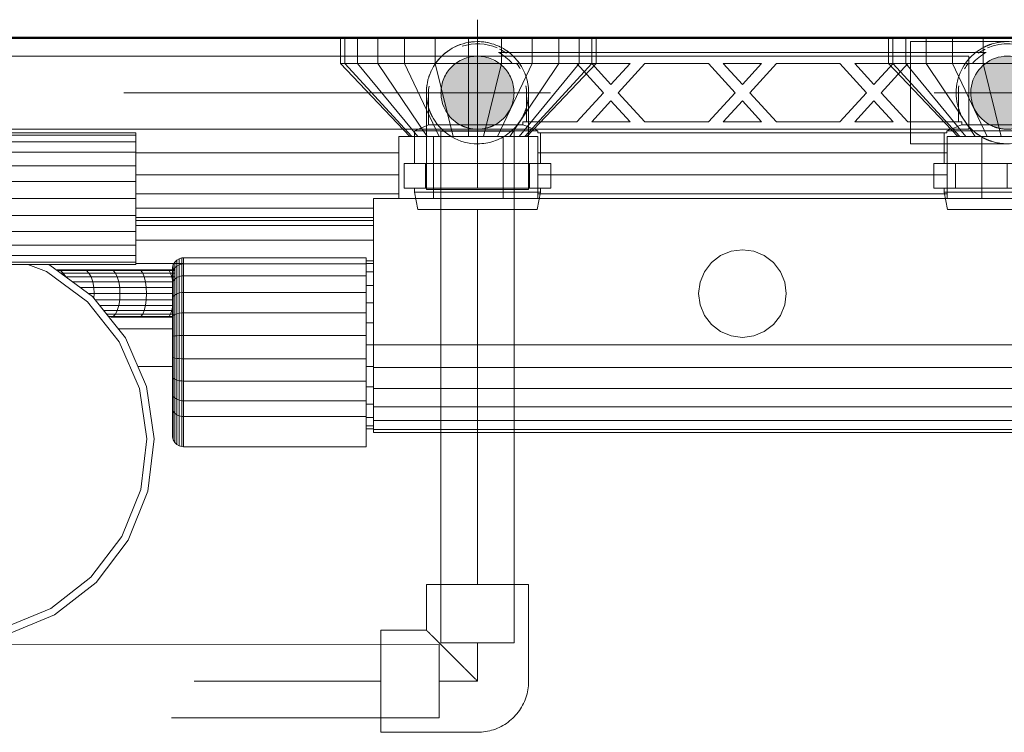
# Model space of a CAD drawing. Header units: millimetres. Extents: x 25610 to 48924, y 4737 to 39616.
# Tile 78 of 84: x 39705 to 39975, y 35107 to 35303. Entities that reach past the tile are written whole.
import ezdxf

# ---------------------------------------------------------------- set-up
doc = ezdxf.new("R2010")
doc.units = ezdxf.units.MM
for name, pattern in [('ADSK_Осевая', [700, 500, -100, 0, -100]), ('ADSK_Скрыто', [300, 150, -150]), ('ADSK_Штриховая_ш3 п1_5', [225, 150, -75])]:
    doc.linetypes.add(name, pattern=pattern)
for name, color, linetype, lineweight in [('A-DETL-____-HDLN', 90, 'ADSK_Скрыто', 9), ('A-DETL-____-MBND', 5, 'ADSK_Штриховая_ш3 п1_5', 20), ('A-WALL-____-MCUT', 113, 'Continuous', 50), ('A-WALL-____-OTLN', 113, 'Continuous', 20), ('M-EQPM-____-OTLN', 50, 'Continuous', 20), ('P-PIPE-____-CNTR', 3, 'ADSK_Осевая', 20), ('P-PIPE-____-OTLN', 3, 'Continuous', 20)]:
    doc.layers.add(name, color=color, linetype=linetype, lineweight=lineweight)

# ---------------------------------------------------------------- blocks, each defined once
blk = doc.blocks.new('Прямая форма - V line-610732-В_Этаж 02_Водопровод')
at = {"layer": 'A-WALL-____-MCUT', "color": 9}
blk.add_line((1005, 100), (400, 100), dxfattribs=at)
blk = doc.blocks.new('Прямая форма - SW - 015-610733-В_Этаж 02_Водопровод')
blk.add_blockref('Прямая форма - V line-610732-В_Этаж 02_Водопровод', (0, 0))
blk = doc.blocks.new('Прямая форма - V line-610915-В_Этаж 02_Водопровод')
at = {"layer": 'M-EQPM-____-OTLN', "color": 253}
for p, q in [((-110, 765), (-110, 758)), ((-108.81, 765), (-108.81, 758)), ((-105.31, 765), (-105.31, 758)), ((-99.75, 765), (-99.75, 758)), ((-92.5, 765), (-92.5, 758)), ((-84.06, 765), (-84.06, 758)), ((-75, 765), (-75, 758)), ((-65.94, 765), (-65.94, 758)), ((-57.5, 765), (-57.5, 758)), ((-50.25, 765), (-50.25, 758)), ((-44.69, 765), (-44.69, 758)), ((-41.19, 765), (-41.19, 758)), ((-40, 758), (-40, 765)), ((40, 765), (40, 758)), ((41.19, 758), (41.19, 765)), ((44.69, 758), (44.69, 765)), ((50.25, 758), (50.25, 765)), ((57.5, 758), (57.5, 765)), ((65.94, 758), (65.94, 765)), ((-108.81, 758), (-110, 758)), ((-110, 758), (-91, 738)), ((-105.31, 758), (-108.81, 758)), ((-108.81, 758), (-90.45, 738)), ((-99.75, 758), (-105.31, 758)), ((-105.31, 758), (-88.86, 738)), ((-92.5, 758), (-99.75, 758)), ((-99.75, 758), (-86.31, 738)), ((-84.06, 758), (-92.5, 758)), ((-92.5, 758), (-83, 738)), ((-75, 758), (-84.06, 758)), ((-84.06, 758), (-79.14, 738)), ((-65.94, 758), (-75, 758)), ((-75, 758), (-75, 738)), ((-65.94, 758), (-70.86, 738)), ((-57.5, 758), (-67, 738)), ((-57.5, 758), (-65.94, 758)), ((-50.25, 758), (-63.69, 738)), ((-44.69, 758), (-61.14, 738)), ((-41.19, 758), (-59.55, 738)), ((-59, 738), (-40, 758)), ((-50.25, 758), (-57.5, 758)), ((-44.69, 758), (-50.25, 758)), ((-41.19, 758), (-44.69, 758)), ((-40, 758), (-41.19, 758)), ((41.19, 758), (40, 758)), ((40, 758), (59, 738)), ((59.55, 738), (41.19, 758)), ((44.69, 758), (41.19, 758)), ((61.14, 738), (44.69, 758)), ((50.25, 758), (44.69, 758)), ((63.69, 738), (50.25, 758)), ((57.5, 758), (50.25, 758)), ((65.94, 758), (57.5, 758)), ((57.5, 758), (67, 738)), ((75, 758), (65.94, 758)), ((65.94, 758), (70.86, 738)), ((-205, 740), (-92.9, 740)), ((-205, 739), (-166, 739)), ((-205, 738.39), (-166, 738.39)), ((-166, 739), (-166, 738.39)), ((-166, 738.39), (-166, 736.59)), ((-57.1, 740), (57.1, 740)), ((-166, 736.59), (-205, 736.59)), ((-166, 736.59), (-166, 733.73)), ((-94, 738), (-84.5, 738)), ((-94, 721), (-94, 738)), ((-84.5, 738), (-65.5, 738)), ((-84.5, 738), (-84.5, 721)), ((-56, 738), (-65.5, 738)), ((-65.5, 738), (-65.5, 721)), ((-56, 721), (-56, 738)), ((56, 738), (56, 721)), ((65.5, 738), (56, 738)), ((65.5, 721), (65.5, 738)), ((84.5, 738), (65.5, 738)), ((-205, 733.73), (-166, 733.73)), ((-166, 733.73), (-166, 730)), ((-166, 733.53), (-94, 733.53)), ((-56, 733.53), (56, 733.53)), ((-205, 730), (-166, 730)), ((-166, 730), (-166, 725.66)), ((-205, 725.66), (-166, 725.66)), ((-166, 727.5), (-94, 727.5)), ((-166, 725.66), (-166, 721)), ((-56, 727.5), (56, 727.5)), ((-166, 722.32), (-94, 722.32)), ((-56, 722.32), (56, 722.32)), ((-205, 721), (-166, 721)), ((-166, 721), (-166, 716.34)), ((101, 721), (-101, 721)), ((-101, 721), (-101, 681)), ((-166, 718.35), (-101, 718.35)), ((-166, 716.34), (-206.13, 716.34)), ((-166, 716.34), (-166, 712)), ((-101, 715.85), (-166, 715.85)), ((-101, 715), (-166, 715)), ((-166, 712), (-209.81, 712)), ((-166, 713.64), (-101, 713.64)), ((-166, 708.27), (-166, 712)), ((-166, 709.64), (-101, 709.64)), ((-166, 708.27), (-239.91, 708.27)), ((-166, 705.41), (-166, 708.27)), ((-6, 705.39), (-3.11, 706.59)), ((-3.11, 706.59), (0, 707)), ((0, 707), (3.11, 706.59)), ((3.11, 706.59), (6, 705.39)), ((-166, 705.41), (-239.87, 705.41)), ((-166, 703.61), (-239.85, 703.61)), ((-166, 703.61), (-166, 705.41)), ((-166, 703), (-166, 703.61)), ((-155.77, 702.94), (-155.38, 703.61)), ((-155.77, 702.94), (-155.38, 703.61)), ((-155.38, 703.61), (-154.83, 704.17)), ((-155.38, 703.61), (-154.83, 704.17)), ((-155.38, 702.02), (-155.38, 703.61)), ((-155.38, 703.61), (-155.38, 702.02)), ((-154.83, 704.17), (-154.15, 704.56)), ((-154.83, 704.17), (-154.15, 704.56)), ((-154.83, 702.53), (-154.83, 704.17)), ((-154.83, 704.17), (-154.83, 702.53)), ((-154.15, 704.56), (-153.39, 704.76)), ((-154.15, 704.56), (-153.39, 704.76)), ((-154.15, 702.9), (-154.15, 704.56)), ((-154.15, 704.56), (-154.15, 702.9)), ((-153.39, 704.76), (-153, 704.79)), ((-153.39, 704.76), (-153, 704.79)), ((-153.39, 703.09), (-153.39, 704.76)), ((-153.39, 704.76), (-153.39, 703.09)), ((-153, 704.79), (-103, 704.79)), ((-153, 704.79), (-153, 703.11)), ((-103, 704.79), (-103, 703.11)), ((-103, 704), (-101, 704)), ((-10.39, 701), (-8.49, 703.49)), ((-8.49, 703.49), (-6, 705.39)), ((6, 705.39), (8.49, 703.49)), ((8.49, 703.49), (10.39, 701)), ((-166, 703), (-239.84, 703)), ((-190.47, 701.01), (-195.61, 703)), ((-179.24, 692.74), (-190.47, 701.01)), ((-190.13, 703), (-189.51, 702.76)), ((-189.51, 702.76), (-177.85, 694.18)), ((-180.29, 701.5), (-187.5, 701.5)), ((-187.5, 701.5), (-186.66, 701.28)), ((-187.5, 701.28), (-186.66, 701.28)), ((-186.66, 701.28), (-179.54, 701.28)), ((-186.66, 701.28), (-185.87, 700.63)), ((-172.84, 701.5), (-180.29, 701.5)), ((-180.29, 701.5), (-179.54, 701.28)), ((-179.54, 701.28), (-172.19, 701.28)), ((-179.54, 701.28), (-178.85, 700.63)), ((-165.18, 701.5), (-172.84, 701.5)), ((-172.84, 701.5), (-172.19, 701.28)), ((-172.19, 701.28), (-164.64, 701.28)), ((-172.19, 701.28), (-171.59, 700.63)), ((-153, 703.28), (-166, 703.28)), ((-157.35, 701.5), (-165.18, 701.5)), ((-165.18, 701.5), (-164.64, 701.28)), ((-164.64, 701.28), (-156.92, 701.28)), ((-164.64, 701.28), (-164.13, 700.63)), ((-155.38, 701.5), (-157.35, 701.5)), ((-157.35, 701.5), (-156.92, 701.28)), ((-156.92, 701.28), (-155.38, 701.28)), ((-156.92, 701.28), (-156.51, 700.63)), ((-156, 701.79), (-155.97, 702.18)), ((-156, 701.79), (-155.97, 702.18)), ((-156, 700.32), (-156, 701.79)), ((-156, 701.79), (-156, 700.32)), ((-156, 700.32), (-155.97, 700.68)), ((-156, 700.32), (-155.97, 700.68)), ((-155.97, 702.18), (-155.77, 702.94)), ((-155.97, 702.18), (-155.77, 702.94)), ((-155.97, 700.68), (-155.97, 702.18)), ((-155.97, 702.18), (-155.97, 700.68)), ((-155.97, 700.68), (-155.77, 701.39)), ((-155.97, 700.68), (-155.77, 701.39)), ((-155.97, 697.8), (-155.97, 700.68)), ((-155.97, 700.68), (-155.97, 697.8)), ((-155.77, 701.39), (-155.77, 702.94)), ((-155.77, 702.94), (-155.77, 701.39)), ((-155.77, 701.39), (-155.38, 702.02)), ((-155.77, 701.39), (-155.38, 702.02)), ((-155.77, 698.4), (-155.77, 701.39)), ((-155.77, 701.39), (-155.77, 698.4)), ((-155.38, 702.02), (-154.83, 702.53)), ((-155.38, 702.02), (-155.38, 698.94)), ((-154.83, 702.53), (-154.15, 702.9)), ((-154.83, 702.53), (-154.83, 699.38)), ((-154.15, 702.9), (-153.39, 703.09)), ((-154.15, 702.9), (-154.15, 699.69)), ((-153.39, 703.09), (-153, 703.11)), ((-153.39, 703.09), (-153, 703.11)), ((-153.39, 703.09), (-153.39, 699.85)), ((-153, 703.11), (-103, 703.11)), ((-153, 703.11), (-153, 699.87)), ((-103, 703.22), (-101, 703.22)), ((-103, 703.11), (-103, 699.87)), ((-103, 700.92), (-101, 700.92)), ((-11.59, 698.11), (-10.39, 701)), ((10.39, 701), (11.59, 698.11)), ((-186.62, 700.63), (-185.87, 700.63)), ((-185.87, 700.63), (-178.85, 700.63)), ((-185.87, 700.63), (-185.2, 699.6)), ((-185.2, 699.6), (-178.25, 699.6)), ((-183.38, 698.25), (-177.8, 698.25)), ((-178.85, 700.63), (-171.59, 700.63)), ((-178.85, 700.63), (-178.25, 699.6)), ((-178.25, 699.6), (-171.08, 699.6)), ((-178.25, 699.6), (-177.8, 698.25)), ((-177.8, 698.25), (-170.68, 698.25)), ((-177.8, 698.25), (-177.51, 696.68)), ((-171.59, 700.63), (-164.13, 700.63)), ((-171.59, 700.63), (-171.08, 699.6)), ((-171.08, 699.6), (-163.7, 699.6)), ((-171.08, 699.6), (-170.68, 698.25)), ((-170.68, 698.25), (-163.37, 698.25)), ((-170.68, 698.25), (-170.43, 696.68)), ((-164.13, 700.63), (-156.51, 700.63)), ((-164.13, 700.63), (-163.7, 699.6)), ((-163.7, 699.6), (-156.16, 699.6)), ((-163.7, 699.6), (-163.37, 698.25)), ((-163.37, 698.25), (-155.89, 698.25)), ((-163.37, 698.25), (-163.16, 696.68)), ((-156.51, 700.63), (-155.38, 700.63)), ((-156.51, 700.63), (-156.16, 699.6)), ((-156.16, 699.6), (-155.38, 699.6)), ((-156.16, 699.6), (-155.89, 698.25)), ((-156, 697.49), (-156, 700.32)), ((-156, 700.32), (-156, 697.49)), ((-155.97, 697.8), (-155.77, 698.4)), ((-155.97, 697.8), (-155.77, 698.4)), ((-155.89, 698.25), (-155.77, 697.1)), ((-155.77, 698.4), (-155.38, 698.94)), ((-155.77, 698.4), (-155.77, 694.19)), ((-155.38, 698.94), (-154.83, 699.38)), ((-155.38, 698.94), (-155.38, 694.6)), ((-154.83, 699.38), (-154.15, 699.69)), ((-154.83, 699.38), (-154.83, 694.93)), ((-154.15, 699.69), (-153.39, 699.85)), ((-154.15, 699.69), (-154.15, 695.17)), ((-153.39, 699.85), (-153, 699.87)), ((-153.39, 699.85), (-153.39, 695.29)), ((-153, 699.87), (-103, 699.87)), ((-153, 699.87), (-153, 695.3)), ((-103, 699.87), (-103, 695.3)), ((-12, 695), (-11.59, 698.11)), ((11.59, 698.11), (12, 695)), ((-181.25, 696.68), (-177.51, 696.68)), ((-177.51, 696.68), (-170.43, 696.68)), ((-177.51, 696.68), (-177.41, 695)), ((-170.43, 696.68), (-163.16, 696.68)), ((-170.43, 696.68), (-170.35, 695)), ((-163.16, 696.68), (-155.77, 696.68)), ((-163.16, 696.68), (-163.09, 695)), ((-156, 697.49), (-155.97, 697.8)), ((-156, 697.49), (-155.97, 697.8)), ((-156, 693.5), (-156, 697.49)), ((-156, 697.49), (-156, 693.5)), ((-155.97, 693.73), (-155.97, 697.8)), ((-155.97, 697.8), (-155.97, 693.73)), ((-154.15, 695.17), (-153.39, 695.29)), ((-153.39, 695.29), (-153, 695.3)), ((-153.39, 695.29), (-153.39, 689.71)), ((-153, 695.3), (-103, 695.3)), ((-153, 695.3), (-153, 689.72)), ((-103, 697.26), (-101, 697.26)), ((-103, 695.3), (-103, 689.72)), ((-170.55, 681.83), (-179.24, 692.74)), ((-178.97, 695), (-177.41, 695)), ((-177.85, 694.18), (-168.84, 682.86)), ((-177.41, 695), (-177.48, 693.72)), ((-177.41, 695), (-170.35, 695)), ((-177.17, 693.32), (-170.43, 693.32)), ((-170.43, 693.32), (-170.68, 691.75)), ((-170.35, 695), (-170.43, 693.32)), ((-170.43, 693.32), (-163.16, 693.32)), ((-170.35, 695), (-163.09, 695)), ((-163.16, 693.32), (-163.37, 691.75)), ((-163.09, 695), (-163.16, 693.32)), ((-163.16, 693.32), (-155.77, 693.32)), ((-163.09, 695), (-155.77, 695)), ((-156, 693.5), (-155.97, 693.73)), ((-156, 693.5), (-155.97, 693.73)), ((-156, 688.62), (-156, 693.5)), ((-156, 693.5), (-156, 688.62)), ((-155.97, 693.73), (-155.77, 694.19)), ((-155.97, 693.73), (-155.77, 694.19)), ((-155.97, 688.77), (-155.97, 693.73)), ((-155.97, 693.73), (-155.97, 688.77)), ((-155.77, 692.9), (-155.89, 691.75)), ((-155.77, 694.19), (-155.38, 694.6)), ((-155.77, 694.19), (-155.77, 689.04)), ((-155.38, 694.6), (-154.83, 694.93)), ((-155.38, 694.6), (-155.38, 689.29)), ((-154.83, 694.93), (-154.15, 695.17)), ((-154.83, 694.93), (-154.83, 689.5)), ((-154.15, 695.17), (-154.15, 689.64)), ((-11.59, 691.89), (-12, 695)), ((12, 695), (11.59, 691.89)), ((-175.92, 691.75), (-170.68, 691.75)), ((-174.85, 690.4), (-171.08, 690.4)), ((-171.08, 690.4), (-171.59, 689.37)), ((-170.68, 691.75), (-171.08, 690.4)), ((-171.08, 690.4), (-163.7, 690.4)), ((-170.68, 691.75), (-163.37, 691.75)), ((-163.7, 690.4), (-164.13, 689.37)), ((-163.37, 691.75), (-163.7, 690.4)), ((-163.7, 690.4), (-156.16, 690.4)), ((-163.37, 691.75), (-155.89, 691.75)), ((-156.16, 690.4), (-156.51, 689.37)), ((-155.89, 691.75), (-156.16, 690.4)), ((-103, 692.5), (-101, 692.5)), ((-10.39, 689), (-11.59, 691.89)), ((11.59, 691.89), (10.39, 689)), ((-174.02, 689.37), (-171.59, 689.37)), ((-173.51, 688.72), (-172.19, 688.72)), ((-172.19, 688.72), (-172.84, 688.5)), ((-172.84, 688.5), (-165.18, 688.5)), ((-171.59, 689.37), (-172.19, 688.72)), ((-172.19, 688.72), (-164.64, 688.72)), ((-171.59, 689.37), (-164.13, 689.37)), ((-164.64, 688.72), (-165.18, 688.5)), ((-165.18, 688.5), (-157.35, 688.5)), ((-164.13, 689.37), (-164.64, 688.72)), ((-164.64, 688.72), (-156.92, 688.72)), ((-164.13, 689.37), (-156.51, 689.37)), ((-156.92, 688.72), (-157.35, 688.5)), ((-157.35, 688.5), (-155.77, 688.5)), ((-156.51, 689.37), (-156.92, 688.72)), ((-156.92, 688.72), (-155.77, 688.72)), ((-156.51, 689.37), (-155.77, 689.37)), ((-156, 688.62), (-155.97, 688.77)), ((-156, 688.62), (-155.97, 688.77)), ((-156, 683.21), (-156, 688.62)), ((-156, 688.62), (-156, 683.21)), ((-155.97, 688.77), (-155.77, 689.04)), ((-155.97, 688.77), (-155.77, 689.04)), ((-155.97, 683.25), (-155.97, 688.77)), ((-155.97, 688.77), (-155.97, 683.25)), ((-155.77, 689.04), (-155.38, 689.29)), ((-155.77, 689.04), (-155.77, 683.33)), ((-155.38, 689.29), (-154.83, 689.5)), ((-155.38, 689.29), (-155.38, 683.41)), ((-154.83, 689.5), (-154.15, 689.64)), ((-154.83, 689.5), (-154.83, 683.46)), ((-154.15, 689.64), (-153.39, 689.71)), ((-154.15, 689.64), (-154.15, 683.51)), ((-153.39, 689.71), (-153, 689.72)), ((-153.39, 689.71), (-153.39, 683.53)), ((-153, 689.72), (-103, 689.72)), ((-153, 689.72), (-153, 683.53)), ((-103, 689.72), (-103, 683.53)), ((-8.49, 686.51), (-10.39, 689)), ((10.39, 689), (8.49, 686.51)), ((-155.77, 685.35), (-170.83, 685.35)), ((-103, 686.95), (-101, 686.95)), ((-6, 684.61), (-8.49, 686.51)), ((-3.11, 683.41), (-6, 684.61)), ((6, 684.61), (3.11, 683.41)), ((8.49, 686.51), (6, 684.61)), ((-165.01, 669.03), (-170.55, 681.83)), ((-168.84, 682.86), (-163.09, 669.58)), ((-156, 683.21), (-155.97, 683.25)), ((-156, 683.21), (-155.97, 683.25)), ((-156, 677.64), (-156, 683.21)), ((-156, 683.21), (-156, 677.64)), ((-155.97, 683.25), (-155.77, 683.33)), ((-155.97, 683.25), (-155.77, 683.33)), ((-155.97, 677.58), (-155.97, 683.25)), ((-155.97, 683.25), (-155.97, 677.58)), ((-155.77, 683.33), (-155.38, 683.41)), ((-155.77, 683.33), (-155.77, 677.46)), ((-155.38, 683.41), (-154.83, 683.46)), ((-155.38, 683.41), (-155.38, 677.35)), ((-154.83, 683.46), (-154.15, 683.51)), ((-154.83, 683.46), (-154.83, 677.26)), ((-154.15, 683.51), (-153.39, 683.53)), ((-154.15, 683.51), (-154.15, 677.2)), ((-153.39, 683.53), (-153, 683.53)), ((-153.39, 683.53), (-153.39, 677.16)), ((-153, 683.53), (-103, 683.53)), ((-153, 683.53), (-153, 677.16)), ((-103, 683.53), (-103, 677.16)), ((0, 683), (-3.11, 683.41)), ((3.11, 683.41), (0, 683)), ((-103, 681), (-101, 681)), ((-101, 681), (101, 681)), ((-101, 674.79), (-101, 681)), ((-155.97, 677.58), (-156, 677.64)), ((-156, 677.64), (-156, 672.31)), ((-156, 672.31), (-156, 677.64)), ((-156, 677.64), (-155.97, 677.58)), ((-155.77, 677.46), (-155.97, 677.58)), ((-155.97, 677.58), (-155.97, 672.15)), ((-155.97, 672.15), (-155.97, 677.58)), ((-155.97, 677.58), (-155.77, 677.46)), ((-155.38, 677.35), (-155.77, 677.46)), ((-155.77, 677.46), (-155.77, 671.83)), ((-154.83, 677.26), (-155.38, 677.35)), ((-155.38, 677.35), (-155.38, 671.55)), ((-154.15, 677.2), (-154.83, 677.26)), ((-154.83, 677.26), (-154.83, 671.32)), ((-153.39, 677.16), (-154.15, 677.2)), ((-154.15, 677.2), (-154.15, 671.15)), ((-153, 677.16), (-153.39, 677.16)), ((-153.39, 677.16), (-153.39, 671.07)), ((-103, 677.16), (-153, 677.16)), ((-153, 677.16), (-153, 671.06)), ((-103, 677.16), (-103, 671.06)), ((-155.77, 675), (-165.44, 675)), ((-155.77, 675), (-165.44, 675)), ((-103, 675.05), (-101, 675.05)), ((-101, 669), (-101, 674.79)), ((-101, 674.79), (101, 674.79)), ((-156, 672.31), (-155.97, 672.15)), ((-156, 672.31), (-156, 667.59)), ((-156, 667.59), (-156, 672.31)), ((-156, 672.31), (-155.97, 672.15)), ((-155.97, 672.15), (-155.77, 671.83)), ((-155.97, 672.15), (-155.97, 667.34)), ((-155.97, 667.34), (-155.97, 672.15)), ((-155.97, 672.15), (-155.77, 671.83)), ((-155.77, 671.83), (-155.38, 671.55)), ((-155.77, 671.83), (-155.77, 666.85)), ((-155.38, 671.55), (-154.83, 671.32)), ((-155.38, 671.55), (-155.38, 666.41)), ((-154.83, 671.32), (-154.15, 671.15)), ((-154.83, 671.32), (-154.83, 666.06)), ((-154.15, 671.15), (-153.39, 671.07)), ((-154.15, 671.15), (-154.15, 665.8)), ((-153.39, 671.07), (-153, 671.06)), ((-153.39, 671.07), (-153.39, 665.67)), ((-153, 671.06), (-103, 671.06)), ((-153, 671.06), (-153, 665.66)), ((-103, 671.06), (-103, 665.66)), ((-163, 655.23), (-165.01, 669.03)), ((-163.09, 669.58), (-161, 655.25)), ((-103, 669.5), (-101, 669.5)), ((-101, 664.03), (-101, 669)), ((101, 669), (-101, 669)), ((-156, 667.59), (-155.97, 667.34)), ((-156, 667.59), (-156, 663.68)), ((-156, 663.68), (-156, 667.59)), ((-156, 667.59), (-155.97, 667.34)), ((-155.97, 667.34), (-155.77, 666.85)), ((-155.97, 667.34), (-155.97, 663.38)), ((-155.97, 663.38), (-155.97, 667.34)), ((-155.97, 667.34), (-155.77, 666.85)), ((-155.77, 666.85), (-155.38, 666.41)), ((-155.77, 666.85), (-155.77, 662.79)), ((-155.38, 666.41), (-154.83, 666.06)), ((-155.38, 666.41), (-155.38, 662.26)), ((-154.83, 666.06), (-154.15, 665.8)), ((-154.83, 666.06), (-154.83, 661.82)), ((-154.15, 665.8), (-153.39, 665.67)), ((-154.15, 665.8), (-154.15, 661.52)), ((-153.39, 665.67), (-153, 665.66)), ((-153.39, 665.67), (-153.39, 661.36)), ((-153, 665.66), (-103, 665.66)), ((-153, 665.66), (-153, 661.34)), ((-103, 665.66), (-103, 661.34)), ((-156, 663.68), (-155.97, 663.38)), ((-156, 663.68), (-155.97, 663.38)), ((-155.97, 663.38), (-155.77, 662.79)), ((-155.97, 663.38), (-155.97, 655.69)), ((-103, 664.74), (-101, 664.74)), ((-101, 660.22), (-101, 664.03)), ((101, 664.03), (-101, 664.03)), ((-155.77, 662.79), (-155.38, 662.26)), ((-155.77, 662.79), (-155.77, 654.93)), ((-155.38, 662.26), (-154.83, 661.82)), ((-155.38, 662.26), (-155.38, 654.25)), ((-154.83, 661.82), (-154.15, 661.52)), ((-154.83, 661.82), (-154.83, 653.7)), ((-154.15, 661.52), (-153.39, 661.36)), ((-154.15, 661.52), (-154.15, 653.31)), ((-153.39, 661.36), (-153, 661.34)), ((-153.39, 661.36), (-153.39, 653.11)), ((-153, 661.34), (-103, 661.34)), ((-153, 661.34), (-153, 653.08)), ((-103, 661.34), (-103, 653.08)), ((-103, 661.08), (-101, 661.08)), ((-103, 658.78), (-101, 658.78)), ((-103, 658), (-101, 658)), ((-101, 657.82), (-101, 660.22)), ((101, 660.22), (-101, 660.22)), ((-101, 657), (-101, 657.82)), ((101, 657.82), (-101, 657.82)), ((-164.66, 641.38), (-163, 655.23)), ((-161, 655.25), (-162.73, 640.88)), ((-155.97, 655.69), (-155.77, 654.93)), ((-155.77, 654.93), (-155.38, 654.25)), ((101, 657), (-101, 657)), ((-155.38, 654.25), (-154.83, 653.7)), ((-154.83, 653.7), (-154.15, 653.31)), ((-154.15, 653.31), (-153.39, 653.11)), ((-153.39, 653.11), (-153, 653.08)), ((-153, 653.08), (-103, 653.08)), ((-169.88, 628.45), (-164.66, 641.38)), ((-162.73, 640.88), (-168.14, 627.46)), ((-178.29, 617.32), (-169.88, 628.45)), ((-168.14, 627.46), (-176.86, 615.91)), ((-189.31, 608.77), (-178.29, 617.32)), ((-176.86, 615.91), (-188.3, 607.04)), ((-201.65, 603.61), (-189.31, 608.77)), ((-188.3, 607.04), (-201.65, 601.46))]:
    blk.add_line(p, q, dxfattribs=at)
blk = doc.blocks.new('Прямая форма - FU - 055-610916-В_Этаж 02_Водопровод')
blk.add_blockref('Прямая форма - V line-610915-В_Этаж 02_Водопровод', (0, 0))
blk = doc.blocks.new('V line_ifc_RVT-1-В_Этаж 02_Водопровод')
at = {"layer": 'A-WALL-____-OTLN', "color": 253, "lineweight": 20, "rotation": 180}
blk.add_blockref('Прямая форма - SW - 015-610733-В_Этаж 02_Водопровод', (40703.24, 35397.63), dxfattribs=at)
at = {"layer": 'M-EQPM-____-OTLN', "color": 253, "lineweight": 20}
blk.add_blockref('Прямая форма - FU - 055-610916-В_Этаж 02_Водопровод', (39903.24, 34532.63), dxfattribs=at)
blk = doc.blocks.new('ADSK_Полипропилен_Отвод - Универсальный-V32-В_Этаж 02_Водопровод')
at = {"layer": 'A-DETL-____-MBND', "color": 220}
for p, q in [((0, 14), (-26.5, 14)), ((-26.5, 14), (-26.5, -14)), ((14, -26.5), (14, 0)), ((-26.5, -14), (-14, -14)), ((-14, -14), (-14, -26.5)), ((-14, -26.5), (14, -26.5))]:
    blk.add_line(p, q, dxfattribs=at)
at = {"layer": 'A-DETL-____-MBND', "color": 220, "flags": 128}
blk.add_lwpolyline([(14, 0), (13.99, 0.56), (13.96, 1.12), (13.9, 1.68), (13.82, 2.23), (13.72, 2.78), (13.6, 3.33), (13.45, 3.87), (13.29, 4.4), (13.1, 4.93), (12.89, 5.45), (12.67, 5.96), (12.42, 6.46), (12.15, 6.96), (11.86, 7.44), (11.55, 7.9), (11.23, 8.36), (10.89, 8.8), (10.53, 9.23), (10.15, 9.64), (9.75, 10.04), (9.34, 10.43), (8.92, 10.79), (8.48, 11.14), (8.03, 11.47), (7.56, 11.78), (7.09, 12.07), (6.6, 12.35), (6.1, 12.6), (5.59, 12.84), (5.07, 13.05), (4.55, 13.24), (4.01, 13.41), (3.47, 13.56), (2.93, 13.69), (2.38, 13.8), (1.83, 13.88), (1.27, 13.94), (0.71, 13.98), (0.15, 14), (0, 14)], dxfattribs=at)
at = {"layer": 'A-DETL-____-MBND', "color": 220}
blk.add_open_spline([(-14, -14), (-13.99, -14), (-13.92, -13.93), (-13.71, -13.72), (-13.5, -13.5), (-13.23, -13.23), (-12.9, -12.91), (-12.53, -12.54), (-12.12, -12.12), (-11.69, -11.68), (-11.2, -11.2), (-10.69, -10.7), (-10.16, -10.16), (-9.62, -9.61), (-8.85, -8.85), (-8.05, -8.05), (-7.24, -7.23), (-6.4, -6.4), (-4.9, -4.9), (-2.69, -2.7), (-0.9, -0.89), (0, 0)], degree=3, knots=[0, 0, 0, 0, 0.071429, 0.107143, 0.142857, 0.178571, 0.214286, 0.25, 0.285714, 0.321429, 0.357143, 0.392857, 0.428571, 0.464286, 0.5, 0.571429, 0.607143, 0.642857, 0.714286, 0.857143, 1, 1, 1, 1], dxfattribs=at)
blk = doc.blocks.new('VTp_724_0 Водорозетка двойная - VTp_724_0-V24-В_Этаж 02_Водопровод')
at = {"layer": 'A-DETL-____-HDLN'}
for p, q in [((-67.82, 8.8), (-77.18, 8.8)), ((77.19, 8.8), (67.82, 8.8))]:
    blk.add_line(p, q, dxfattribs=at)
at = {"layer": 'M-EQPM-____-OTLN'}
for p, q in [((-88.85, 32), (-89.75, 27.2)), ((-56.15, 32), (-88.85, 32)), ((-55.25, 27.2), (-56.15, 32)), ((56.15, 32), (55.25, 27.2)), ((88.85, 32), (56.15, 32)), ((89.75, 27.2), (88.85, 32)), ((-89.75, 27.2), (-89.75, 26.1)), ((-55.25, 27.2), (-89.75, 27.2)), ((-55.25, 26.1), (-55.25, 27.2)), ((55.25, 27.2), (55.25, 26.1)), ((89.75, 27.2), (55.25, 27.2)), ((89.75, 26.1), (89.75, 27.2)), ((-92.58, 26.1), (-86.7, 26.1)), ((-92.58, 19.4), (-92.58, 26.1)), ((-86.7, 26.1), (-72.5, 26.1)), ((-86.7, 19.4), (-86.7, 26.1)), ((-72.5, 26.1), (-58.3, 26.1)), ((-72.5, 19.4), (-72.5, 26.1)), ((-58.3, 26.1), (-52.42, 26.1)), ((-58.3, 26.1), (-58.3, 19.4)), ((-52.42, 19.4), (-52.42, 26.1)), ((52.42, 26.1), (58.3, 26.1)), ((52.42, 19.4), (52.42, 26.1)), ((58.3, 26.1), (72.5, 26.1)), ((58.3, 19.4), (58.3, 26.1)), ((72.5, 26.1), (86.7, 26.1)), ((72.5, 19.4), (72.5, 26.1)), ((86.7, 26.1), (92.58, 26.1)), ((86.7, 26.1), (86.7, 19.4)), ((92.58, 19.4), (92.58, 26.1)), ((-86.7, 19.4), (-92.58, 19.4)), ((-89.75, 19.4), (-89.75, 10.4)), ((-72.5, 19.4), (-86.7, 19.4)), ((-58.3, 19.4), (-72.5, 19.4)), ((-52.42, 19.4), (-58.3, 19.4)), ((-55.25, 11), (-55.25, 19.4)), ((58.3, 19.4), (52.42, 19.4)), ((55.25, 19.4), (55.25, 11)), ((72.5, 19.4), (58.3, 19.4)), ((86.7, 19.4), (72.5, 19.4)), ((92.58, 19.4), (86.7, 19.4)), ((89.75, 10.4), (89.75, 19.4)), ((55.99, 11), (-55.99, 11)), ((-55.99, 11), (-55.99, 10.4)), ((55.99, 10.4), (55.99, 11)), ((-89.75, 10.4), (-85.9, 8.8)), ((-55.99, 10.4), (-89.75, 10.4)), ((-85.9, 8.8), (-85.9, 0)), ((-77.23, 8.8), (-85.9, 8.8)), ((-60.07, 8.8), (-67.77, 8.8)), ((-60.07, 8.8), (-60.07, 8)), ((89.75, 10.4), (55.99, 10.4)), ((67.77, 8.8), (60.07, 8.8)), ((60.07, 8), (60.07, 8.8)), ((85.9, 8.8), (77.23, 8.8)), ((85.9, 8.8), (89.75, 10.4)), ((85.9, 0), (85.9, 8.8)), ((-60.07, 8), (-45.3, 8)), ((-59.1, 0), (-59.1, 8)), ((-45.3, 8), (-38.02, 0)), ((-36, 2.23), (-41.25, 8)), ((-41.25, 8), (-30.75, 8)), ((-30.75, 8), (-36, 2.23)), ((-33.98, 0), (-26.7, 8)), ((-26.7, 8), (-9.3, 8)), ((-9.3, 8), (-2.02, 0)), ((0, 2.23), (-5.25, 8)), ((-5.25, 8), (5.25, 8)), ((5.25, 8), (0, 2.23)), ((2.02, 0), (9.3, 8)), ((9.3, 8), (26.7, 8)), ((26.7, 8), (33.98, 0)), ((30.75, 8), (41.25, 8)), ((36, 2.23), (30.75, 8)), ((41.25, 8), (36, 2.23)), ((38.02, 0), (45.3, 8)), ((45.3, 8), (60.07, 8)), ((59.1, 8), (59.1, 0)), ((-38.02, 0), (-45.3, -8)), ((-41.25, -8), (-36, -2.23)), ((-36, -2.23), (-30.75, -8)), ((-26.7, -8), (-33.98, 0)), ((-2.02, 0), (-9.3, -8)), ((-5.25, -8), (0, -2.23)), ((0, -2.23), (5.25, -8)), ((9.3, -8), (2.02, 0)), ((33.98, 0), (26.7, -8)), ((30.75, -8), (36, -2.23)), ((36, -2.23), (41.25, -8)), ((45.3, -8), (38.02, 0)), ((-45.3, -8), (-62.98, -8)), ((-30.75, -8), (-41.25, -8)), ((-9.3, -8), (-26.7, -8)), ((5.25, -8), (-5.25, -8)), ((26.7, -8), (9.3, -8)), ((41.25, -8), (30.75, -8)), ((62.98, -8), (45.3, -8)), ((-66.71, -11), (66.71, -11))]:
    blk.add_line(p, q, dxfattribs=at)
for centre, radius, start, end in [((-212.07, 402.15), 421.7, 291.1285, 291.7236), ((212.07, 402.15), 421.7, 248.2764, 248.8715), ((-72.5, 0), 13.4, 180, 188.2152), ((-72.5, 0), 13.4, 351.8321, 360), ((-72.5, 0), 13.4, 352.5609, 0), ((72.5, 0), 13.4, 180, 187.4391), ((72.5, 0), 13.4, 180, 188.1679), ((72.5, 0), 13.4, 352.1811, 0), ((-72.5, 0), 13.4, 322.9736, 327.3036), ((-72.5, 0), 13.4, 323.0818, 327.2475), ((-72.5, 0), 13.4, 323.3436, 330.7909), ((72.5, 0), 13.4, 209.2091, 216.6564), ((72.5, 0), 13.4, 212.6969, 217.0264), ((72.5, 0), 13.4, 212.753, 216.9182), ((-72.5, 0), 13.4, 240, 293.6489), ((-72.5, 0), 13.4, 296.8936, 306.3065), ((72.5, 0), 13.4, 233.6935, 243.1064), ((72.5, 0), 13.4, 246.3511, 288.109)]:
    blk.add_arc(centre, radius, start, end, dxfattribs=at)
for points in [[(-62.98, -8), (-63.51, -8.62), (-64.66, -9.75), (-65.99, -10.62), (-66.71, -11)], [(66.71, -11), (65.99, -10.62), (64.66, -9.75), (63.51, -8.62), (62.98, -8)]]:
    blk.add_open_spline(points, degree=3, dxfattribs=at)
blk = doc.blocks.new('ADSK_Полипропилен_Отвод - Универсальный-V25-В_Этаж 02_Водопровод')
at = {"layer": 'A-DETL-____-HDLN', "color": 210}
for p, q in [((39839.43, 35293.62), (39839.86, 35293.26)), ((39844.74, 35256.14), (39844.74, 35282.64)), ((39816.74, 35273.2), (39816.74, 35256.14)), ((39816.74, 35256.14), (39830.74, 35256.14)), ((39830.74, 35256.14), (39844.74, 35256.14))]:
    blk.add_line(p, q, dxfattribs=at)
at = {"layer": 'A-DETL-____-HDLN', "color": 210, "flags": 128}
for points in [[(39841.44, 35291.68), (39841.79, 35291.24), (39842.12, 35290.79), (39842.44, 35290.33)], [(39843.28, 35288.87), (39843.52, 35288.37), (39843.74, 35287.85), (39843.93, 35287.33)], [(39844.51, 35285.17), (39844.6, 35284.62), (39844.67, 35284.06), (39844.72, 35283.5)]]:
    blk.add_lwpolyline(points, dxfattribs=at)
at = {"layer": 'A-DETL-____-HDLN', "color": 210}
for radius, start, end in [(10, 0, 180), (14, 344.2133, 52.2144), (10, 180, 240), (10, 300, 0), (14, 195, 195.7867), (14, 196.8509, 210), (14, 270, 343.1492), (14, 210, 270), (10, 240, 241.4057), (10, 242.3683, 255), (10, 255, 285), (10, 285, 297.6282), (10, 298.6038, 300)]:
    blk.add_arc((39830.74, 35282.64), radius, start, end, dxfattribs=at)
for points in [[(39816.82, 35281.2), (39816.86, 35280.78), (39816.92, 35280.37), (39817, 35279.95)], [(39844.48, 35279.95), (39844.66, 35280.84), (39844.74, 35281.75), (39844.74, 35282.64)], [(39819.15, 35274.79), (39819.29, 35274.59), (39819.57, 35274.19), (39820.04, 35273.6), (39820.55, 35273.03), (39820.92, 35272.66), (39821.11, 35272.48)]]:
    blk.add_open_spline(points, degree=3, dxfattribs=at)
for points, knots in [([(39843.19, 35276.24), (39843.38, 35276.59), (39843.71, 35277.32), (39843.98, 35278.06), (39844.1, 35278.44)], [0.6543136, 0.6543136, 0.6543136, 0.6543136, 0.7142857, 0.7758908, 0.7758908, 0.7758908, 0.7758908]), ([(39817.53, 35278.02), (39817.61, 35277.78), (39817.84, 35277.18), (39818.11, 35276.59), (39818.29, 35276.24)], [0.24707817, 0.24707817, 0.24707817, 0.24707817, 0.28571429, 0.34568637, 0.34568637, 0.34568637, 0.34568637]), ([(39840.38, 35272.48), (39840.57, 35272.66), (39840.93, 35273.03), (39841.61, 35273.79), (39842.06, 35274.39), (39842.34, 35274.79)], [0.4285714, 0.4285714, 0.4285714, 0.4285714, 0.4642857, 0.5, 0.5714286, 0.5714286, 0.5714286, 0.5714286])]:
    blk.add_open_spline(points, degree=3, knots=knots, dxfattribs=at)
at = {"layer": 'A-DETL-____-MBND', "color": 220}
blk.add_line((39816.74, 35282.64), (39816.74, 35273.25), dxfattribs=at)
at = {"layer": 'A-DETL-____-MBND', "color": 220, "flags": 128}
for points in [[(39824.64, 35295.24), (39825.15, 35295.47), (39825.67, 35295.69), (39826.2, 35295.88)], [(39828.36, 35296.44), (39828.92, 35296.52), (39829.47, 35296.58)], [(39831.71, 35296.61), (39832.27, 35296.56), (39832.82, 35296.48), (39833.38, 35296.39)], [(39835.53, 35295.79), (39836.06, 35295.59), (39836.57, 35295.37), (39837.07, 35295.13)], [(39838.52, 35294.28), (39838.98, 35293.96), (39839.43, 35293.62)], [(39819.19, 35290.54), (39819.51, 35291), (39819.86, 35291.44), (39820.22, 35291.87)], [(39821.4, 35293.06), (39821.82, 35293.43), (39822.26, 35293.78), (39822.71, 35294.11)], [(39817.45, 35287.04), (39817.64, 35287.57), (39817.85, 35288.09), (39818.08, 35288.6)], [(39816.79, 35283.76), (39816.84, 35284.32), (39816.92, 35284.87), (39817.02, 35285.42)]]:
    blk.add_lwpolyline(points, dxfattribs=at)
at = {"layer": 'A-DETL-____-MBND', "color": 220}
for start, end in [(90, 195), (52.418, 90)]:
    blk.add_arc((39830.74, 35282.64), 14, start, end, dxfattribs=at)
blk = doc.blocks.new('ADSK_Полипропилен_Отвод - Универсальный-V33-В_Этаж 02_Водопровод')
at = {"layer": 'A-DETL-____-HDLN', "color": 140}
for p, q in [((39949.24, 35293.7), (39949.24, 35282.64)), ((39949.24, 35282.64), (39949.24, 35271.57)), ((39958.54, 35268.64), (39975.74, 35268.64))]:
    blk.add_line(p, q, dxfattribs=at)
at = {"layer": 'A-DETL-____-HDLN', "color": 140, "flags": 128}
for points in [[(39988.9, 35277.85), (39988.7, 35277.33), (39988.47, 35276.81), (39988.23, 35276.31)], [(39987.38, 35274.86), (39987.06, 35274.4), (39986.72, 35273.95), (39986.37, 35273.52)], [(39981.98, 35270.1), (39981.47, 35269.87), (39980.96, 35269.65), (39980.43, 35269.45)], [(39984.78, 35271.95), (39984.34, 35271.59), (39983.9, 35271.26), (39983.43, 35270.94)], [(39978.27, 35268.87), (39977.72, 35268.78), (39977.16, 35268.71), (39976.61, 35268.67)]]:
    blk.add_lwpolyline(points, dxfattribs=at)
at = {"layer": 'A-DETL-____-HDLN', "color": 140}
for radius, start, end in [(14, 127.7841, 180), (10, 90, 240), (10, 300, 90), (14, 180, 195), (14, 195, 195.7867), (14, 196.8509, 210), (14, 210, 343.1492), (14, 344.2133, 345), (10, 240, 241.3927), (10, 242.3684, 255), (10, 255, 270), (10, 270, 285), (10, 285, 297.6354), (10, 298.5979, 300)]:
    blk.add_arc((39975.74, 35282.64), radius, start, end, dxfattribs=at)
for points, knots in [([(39967.14, 35293.68), (39966.99, 35293.57), (39966.65, 35293.29), (39966.13, 35292.83), (39965.77, 35292.46), (39965.58, 35292.27)], [0.47373537, 0.47373537, 0.47373537, 0.47373537, 0.5, 0.53571429, 0.57142857, 0.57142857, 0.57142857, 0.57142857]), ([(39965.58, 35273.01), (39965.77, 35272.82), (39966.13, 35272.45), (39966.89, 35271.77), (39967.49, 35271.32), (39967.9, 35271.04)], [0.4285714, 0.4285714, 0.4285714, 0.4285714, 0.4642857, 0.5, 0.5714286, 0.5714286, 0.5714286, 0.5714286]), ([(39969.34, 35270.19), (39969.7, 35270.01), (39970.43, 35269.67), (39971.17, 35269.4), (39971.55, 35269.28)], [0.6543136, 0.6543136, 0.6543136, 0.6543136, 0.7142857, 0.7758908, 0.7758908, 0.7758908, 0.7758908])]:
    blk.add_open_spline(points, degree=3, knots=knots, dxfattribs=at)
blk.add_open_spline([(39973.06, 35268.9), (39973.95, 35268.73), (39974.85, 35268.64), (39975.74, 35268.64)], degree=3, dxfattribs=at)
at = {"layer": 'A-DETL-____-MBND', "color": 150}
for p, q in [((39975.74, 35296.64), (39949.24, 35296.64)), ((39949.24, 35296.64), (39949.24, 35293.73)), ((39949.24, 35271.54), (39949.24, 35268.64)), ((39949.24, 35268.64), (39958.49, 35268.64))]:
    blk.add_line(p, q, dxfattribs=at)
at = {"layer": 'A-DETL-____-MBND', "color": 150, "flags": 128}
for points in [[(39976.86, 35296.59), (39977.42, 35296.54), (39977.97, 35296.46), (39978.52, 35296.36)], [(39980.15, 35295.93), (39980.68, 35295.74), (39981.2, 35295.53), (39981.71, 35295.31)], [(39983.65, 35294.19), (39984.1, 35293.87), (39984.55, 35293.53), (39984.97, 35293.16)], [(39986.17, 35291.98), (39986.53, 35291.56), (39986.88, 35291.12), (39987.21, 35290.67)], [(39988.34, 35288.74), (39988.58, 35288.23), (39988.79, 35287.71), (39988.98, 35287.19)], [(39989.54, 35285.02), (39989.62, 35284.47), (39989.69, 35283.91)], [(39989.71, 35281.67), (39989.66, 35281.11), (39989.59, 35280.56), (39989.49, 35280.01)]]:
    blk.add_lwpolyline(points, dxfattribs=at)
at = {"layer": 'A-DETL-____-MBND', "color": 150}
for start, end in [(0, 127.5804), (345, 0)]:
    blk.add_arc((39975.74, 35282.64), 14, start, end, dxfattribs=at)
for points, knots in [([(39971.55, 35296), (39971.17, 35295.88), (39970.43, 35295.61), (39969.7, 35295.27), (39969.34, 35295.09)], [0.2241092, 0.2241092, 0.2241092, 0.2241092, 0.2857143, 0.3456864, 0.3456864, 0.3456864, 0.3456864]), ([(39967.9, 35294.23), (39967.69, 35294.1), (39967.45, 35293.92), (39967.21, 35293.74), (39967.17, 35293.71)], [0.42857143, 0.42857143, 0.42857143, 0.42857143, 0.46428571, 0.4718776, 0.4718776, 0.4718776, 0.4718776])]:
    blk.add_open_spline(points, degree=3, knots=knots, dxfattribs=at)
blk.add_open_spline([(39975.74, 35296.64), (39974.85, 35296.64), (39973.95, 35296.55), (39973.06, 35296.38)], degree=3, dxfattribs=at)

msp = doc.modelspace()

# ---------------------------------------------------------------- hatches: boundary and pattern name
at = {"layer": 'P-PIPE-____-OTLN'}
for points in [[(39830.74, 35272.64), (39833.82, 35273.18), (39835.74, 35273.98), (39837.81, 35275.57), (39839.4, 35277.64), (39840.4, 35280.05), (39840.74, 35282.64), (39840.4, 35285.23), (39839.4, 35287.64), (39837.65, 35289.84), (39833.82, 35292.1), (39833.33, 35292.3), (39830.74, 35292.64), (39828.16, 35292.3), (39825.74, 35291.3), (39823.67, 35289.71), (39822.08, 35287.64), (39821.08, 35285.23), (39820.74, 35282.64), (39821.82, 35278.27), (39822.08, 35277.64), (39823.67, 35275.57), (39825.74, 35273.98), (39828.16, 35272.98)], [(39975.74, 35272.64), (39979.96, 35273.65), (39980.74, 35273.98), (39982.81, 35275.57), (39984.4, 35277.64), (39985.4, 35280.05), (39985.74, 35282.64), (39985.4, 35285.23), (39984.4, 35287.64), (39982.65, 35289.84), (39980.74, 35291.3), (39978.33, 35292.3), (39975.74, 35292.64), (39973.16, 35292.3), (39970.74, 35291.3), (39968.67, 35289.71), (39967.08, 35287.64), (39966.08, 35285.23), (39965.74, 35282.64), (39966.08, 35280.05), (39967.08, 35277.64), (39968.67, 35275.57), (39970.74, 35273.98), (39973.16, 35272.98)]]:
    msp.add_hatch(color=256, dxfattribs=at).paths.add_polyline_path(points)

# ---------------------------------------------------------------- linework, layer by layer
at = {"layer": 'A-DETL-____-HDLN', "color": 140}
for p, q in [((39837.97, 35292.64), (39821.02, 35292.64)), ((39965.24, 35292.64), (39838.15, 35292.64)), ((39965.24, 35272.64), (39965.24, 35292.64)), ((39814.59, 35272.64), (39846.11, 35272.64)), ((39846.38, 35272.64), (39960.11, 35272.64)), ((39960.38, 35272.64), (39965.24, 35272.64))]:
    msp.add_line(p, q, dxfattribs=at)
at = {"layer": 'A-DETL-____-HDLN', "color": 210}
for p, q in [((39820.74, 35272.14), (39820.74, 35250.69)), ((39840.74, 35272.14), (39820.74, 35272.14)), ((39840.74, 35250.69), (39840.74, 35272.14)), ((39820.24, 35111.49), (39820.24, 35131.49)), ((39820.74, 35131.99), (39840.74, 35131.99))]:
    msp.add_line(p, q, dxfattribs=at)
at = {"layer": 'A-DETL-____-MBND', "color": 150}
for p, q in [((39820.97, 35292.64), (39267.95, 35292.64)), ((39283.95, 35282.64), (39816.74, 35282.64)), ((39267.95, 35272.64), (39814.46, 35272.64))]:
    msp.add_line(p, q, dxfattribs=at)
at = {"layer": 'A-DETL-____-MBND', "color": 220}
for p, q in [((39820.74, 35250.64), (39820.74, 35131.99)), ((39830.74, 35250.64), (39830.74, 35147.99)), ((39840.74, 35131.99), (39840.74, 35250.64)), ((39820.24, 35131.49), (39084.41, 35131.48)), ((39830.74, 35131.99), (39830.74, 35121.49)), ((39078.2, 35121.48), (39804.24, 35121.49)), ((39830.74, 35121.49), (39820.24, 35121.49)), ((39071.99, 35111.48), (39820.24, 35111.49))]:
    msp.add_line(p, q, dxfattribs=at)
at = {"layer": 'P-PIPE-____-CNTR', "color": 220}
for p, q in [((39830.74, 35262.64), (39830.74, 35302.64)), ((39810.74, 35282.64), (39850.74, 35282.64))]:
    msp.add_line(p, q, dxfattribs=at)
at = {"layer": 'P-PIPE-____-CNTR', "color": 150}
msp.add_line((39955.74, 35282.64), (39995.74, 35282.64), dxfattribs=at)

# ---------------------------------------------------------------- block references
at = {"lineweight": 9}
msp.add_blockref('V line_ifc_RVT-1-В_Этаж 02_Водопровод', (0, 0), dxfattribs=at)
at = {"layer": 'A-DETL-____-HDLN', "rotation": 180.0000468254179}
msp.add_blockref('VTp_724_0 Водорозетка двойная - VTp_724_0-V24-В_Этаж 02_Водопровод', (39903.24, 35282.64), dxfattribs=at)
at = {"layer": 'A-DETL-____-HDLN', "color": 210}
msp.add_blockref('ADSK_Полипропилен_Отвод - Универсальный-V25-В_Этаж 02_Водопровод', (0, 0), dxfattribs=at)
at = {"layer": 'A-DETL-____-HDLN', "color": 140}
msp.add_blockref('ADSK_Полипропилен_Отвод - Универсальный-V33-В_Этаж 02_Водопровод', (0, 0), dxfattribs=at)
at = {"layer": 'A-DETL-____-MBND', "color": 220, "rotation": 270.0000468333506}
msp.add_blockref('ADSK_Полипропилен_Отвод - Универсальный-V32-В_Этаж 02_Водопровод', (39830.74, 35121.49), dxfattribs=at)

doc.saveas('drawing.dxf')
